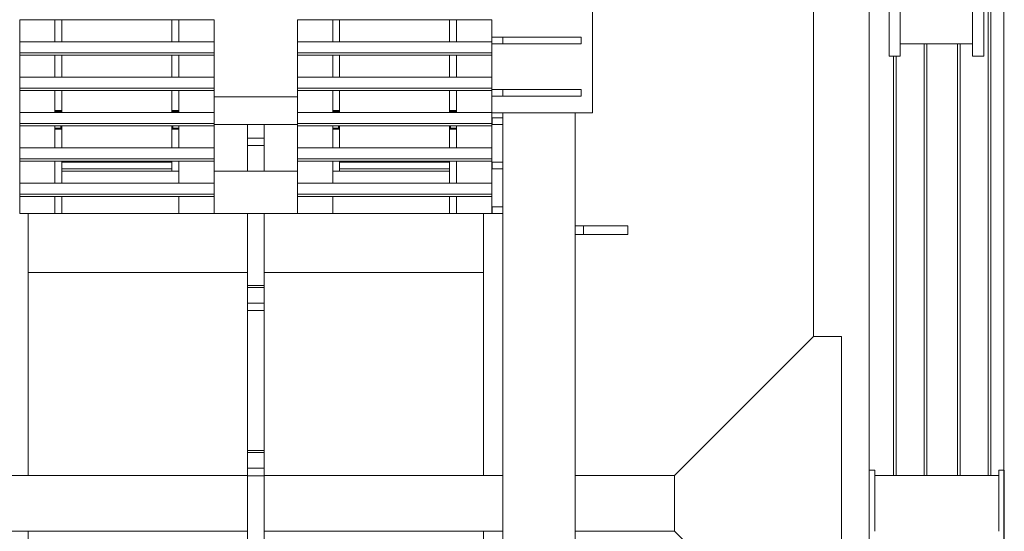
# Model space of a CAD drawing. Header units: millimetres. Extents: x 53746 to 116821, y -810352 to -765802.
# Tile 179 of 256: x 77480 to 79251, y -774552 to -773633. Entities that reach past the tile are written whole.
import ezdxf

# ---------------------------------------------------------------- set-up
doc = ezdxf.new("R2010")
doc.units = ezdxf.units.MM
doc.header["$MEASUREMENT"] = 0
for name, color, linetype, lineweight in [('Main Cradle Rails', 7, 'Continuous', 0), ('Side Cradle Stbd', 7, 'Continuous', 0), ('Side Cradle Tower', 7, 'Continuous', 0), ('Side Cradle Tower Rail Frame', 7, 'Continuous', 0), ('Side Slip Rails', 7, 'Continuous', 0)]:
    doc.layers.add(name, color=color, linetype=linetype, lineweight=lineweight)

# ---------------------------------------------------------------- blocks, each defined once
blk = doc.blocks.new('*U57')
at = {"layer": 'Side Cradle Stbd', "color": 7, "linetype": 'Continuous', "lineweight": 0}
for p, q in [((-6275.2, 15489.3), (-6275.2, 13634.5)), ((-6032.8, 13589), (-6032.8, 15489.3)), ((-6375.2, 15239.3), (-6375.2, 13874.7)), ((-6089.3, 14400.5), (-6219.3, 14400.5)), ((-6375.2, 13874.7), (-6625.2, 13624.7)), ((-6325.2, 13874.7), (-6375.2, 13874.7)), ((-6325.2, 13589), (-6325.2, 13874.7)), ((-7788.4, 13624.5), (-7393.8, 13624.5)), ((-7363.8, 13624.5), (-6969.3, 13624.5)), ((-6804.3, 13624.5), (-6625.2, 13624.5)), ((-6625.2, 13589), (-6625.2, 13624.7)), ((-6275.2, 13634.5), (-6265.2, 13634.5)), ((-6275.2, 13589), (-6275.2, 13634.5)), ((-6265.2, 13634.5), (-6265.2, 13624.5)), ((-6265.2, 13589), (-6265.2, 13624.5)), ((-6042.2, 13624.5), (-6265.2, 13624.5)), ((-6042.2, 13634.5), (-6032.2, 13634.5)), ((-6042.2, 13624.5), (-6042.2, 13634.5)), ((-6042.2, 13624.5), (-6042.2, 13589)), ((-6032.2, 13634.5), (-6032.2, 13589)), ((-6625.2, 13524.7), (-6625.2, 13589)), ((-6325.2, 13274.7), (-6325.2, 13589)), ((-6275.2, 13584.5), (-6275.2, 13589)), ((-6265.2, 13524.5), (-6265.2, 13589)), ((-6042.2, 13589), (-6042.2, 13524.5)), ((-6032.8, 12074.5), (-6032.8, 13589)), ((-6032.2, 13589), (-6032.2, 13584.5)), ((-7393.8, 13524.5), (-7788.4, 13524.5)), ((-6969.3, 13524.5), (-7363.8, 13524.5)), ((-6624.9, 13524.5), (-6804.3, 13524.5)), ((-6375.2, 13274.7), (-6625.2, 13524.7))]:
    blk.add_line(p, q, dxfattribs=at)
at = {"layer": 'Side Cradle Stbd', "color": 7, "linetype": 'Continuous', "lineweight": 0, "flags": 128}
for points in [[(-6219.3, 14378.3), (-6219.3, 14378.3), (-6239.3, 14378.3), (-6239.3, 14392.1), (-6239.3, 14431.3), (-6239.3, 14490.1), (-6239.3, 14559.5), (-6239.3, 14628.8), (-6239.3, 14687.6), (-6239.3, 14726.9)], [(-6219.3, 14378.3), (-6219.3, 14392.1), (-6219.3, 14431.3), (-6219.3, 14490.1), (-6219.3, 14559.5)], [(-6069.3, 14378.3), (-6069.3, 14378.3), (-6089.3, 14378.3), (-6089.3, 14392.1), (-6089.3, 14431.3), (-6089.3, 14490.1), (-6089.3, 14559.5)], [(-6069.3, 14378.3), (-6069.3, 14392.1), (-6069.3, 14431.3), (-6069.3, 14490.1), (-6069.3, 14559.5)], [(-6275.2, 13414.5), (-6275.2, 13434), (-6275.2, 13524.5), (-6275.2, 13584.5)], [(-6032.2, 13584.5), (-6032.2, 13524.5), (-6032.2, 13434), (-6032.2, 13414.5)]]:
    blk.add_lwpolyline(points, dxfattribs=at)
at = {"layer": 'Side Cradle Tower', "color": 7, "linetype": 'Continuous', "lineweight": 0}
for p, q in [((-7803.4, 14443.8), (-7803.4, 14404.1)), ((-7803.4, 14443.8), (-7453.8, 14443.8)), ((-7739.9, 14404.1), (-7739.9, 14443.8)), ((-7727.3, 14404.1), (-7727.3, 14443.8)), ((-7529.8, 14443.8), (-7529.8, 14404.1)), ((-7517.3, 14404.1), (-7517.3, 14443.8)), ((-7453.8, 14404.1), (-7453.8, 14443.8)), ((-7303.9, 14443.8), (-6954.3, 14443.8)), ((-7240.3, 14404.1), (-7240.3, 14443.8)), ((-7227.8, 14404.1), (-7227.8, 14443.8)), ((-7030.4, 14443.8), (-7030.4, 14404.1)), ((-7017.8, 14404.1), (-7017.8, 14443.8)), ((-6954.3, 14443.8), (-6954.3, 14404.1)), ((-7803.4, 14404.1), (-7453.8, 14404.1)), ((-7303.9, 14404.1), (-6954.3, 14404.1)), ((-6934.3, 14412.2), (-6934.3, 14400.2)), ((-6793.1, 14412.2), (-6793.1, 14400.2)), ((-7803.4, 14380.3), (-7803.4, 14384.5)), ((-7803.4, 14384.5), (-7453.8, 14384.5)), ((-7453.8, 14380.3), (-7453.8, 14384.5)), ((-7303.9, 14380.3), (-7303.9, 14384.5)), ((-7303.9, 14384.5), (-6954.3, 14384.5)), ((-6954.3, 14380.3), (-6954.3, 14384.5)), ((-7803.4, 14380.3), (-7803.4, 14340.5)), ((-7803.4, 14380.3), (-7453.8, 14380.3)), ((-7739.9, 14340.5), (-7739.9, 14380.3)), ((-7727.3, 14340.5), (-7727.3, 14380.3)), ((-7529.8, 14380.3), (-7529.8, 14340.5)), ((-7517.3, 14340.5), (-7517.3, 14380.3)), ((-7453.8, 14340.5), (-7453.8, 14380.3)), ((-7303.9, 14380.3), (-6954.3, 14380.3)), ((-7240.3, 14340.5), (-7240.3, 14380.3)), ((-7227.8, 14340.5), (-7227.8, 14380.3)), ((-7030.4, 14380.3), (-7030.4, 14340.5)), ((-7017.8, 14340.5), (-7017.8, 14380.3)), ((-6954.3, 14380.3), (-6954.3, 14340.5)), ((-7803.4, 14340.5), (-7453.8, 14340.5)), ((-7303.9, 14340.5), (-6954.3, 14340.5)), ((-7803.4, 14316.8), (-7803.4, 14321)), ((-7803.4, 14321), (-7453.8, 14321)), ((-7803.4, 14316.8), (-7803.4, 14277)), ((-7803.4, 14316.8), (-7453.8, 14316.8)), ((-7739.9, 14277), (-7739.9, 14316.8)), ((-7727.3, 14280.4), (-7727.3, 14316.8)), ((-7529.9, 14277), (-7529.9, 14316.8)), ((-7529.8, 14316.8), (-7529.8, 14280.4)), ((-7517.3, 14277), (-7517.3, 14316.8)), ((-7453.8, 14316.8), (-7453.8, 14321)), ((-7453.8, 14280.4), (-7453.8, 14316.8)), ((-7303.9, 14316.8), (-7303.9, 14321)), ((-7303.9, 14321), (-6954.3, 14321)), ((-7303.9, 14316.8), (-6954.3, 14316.8)), ((-7240.3, 14277), (-7240.3, 14316.8)), ((-7227.8, 14280.4), (-7227.8, 14316.8)), ((-7030.4, 14316.8), (-7030.4, 14280.4)), ((-7017.8, 14277), (-7017.8, 14316.8)), ((-6954.3, 14316.8), (-6954.3, 14321)), ((-6954.3, 14316.8), (-6954.3, 14277)), ((-6934.3, 14318.7), (-6934.3, 14306.7)), ((-6793.1, 14318.7), (-6793.1, 14306.7)), ((-7453.8, 14305), (-7303.8, 14305)), ((-7803.4, 14277), (-7453.8, 14277)), ((-7739.9, 14280.4), (-7727.3, 14280.4)), ((-7739.9, 14278.9), (-7729.5, 14279.1)), ((-7729.5, 14279.1), (-7729.5, 14277)), ((-7728.1, 14279.2), (-7728, 14279.3)), ((-7727.3, 14279.6), (-7727.3, 14280.4)), ((-7727.3, 14279.6), (-7727.3, 14277)), ((-7529.8, 14280.4), (-7517.3, 14280.4)), ((-7529.8, 14280.4), (-7529.8, 14279.6)), ((-7529.8, 14277), (-7529.8, 14279.6)), ((-7529.8, 14279.6), (-7529.8, 14279.5)), ((-7527.7, 14277), (-7527.7, 14279.1)), ((-7527.7, 14279.1), (-7517.3, 14278.9)), ((-7453.8, 14280.4), (-7453.8, 14280.4)), ((-7453.8, 14280.4), (-7453.8, 14277)), ((-7303.9, 14277), (-6954.3, 14277)), ((-7240.3, 14280.4), (-7227.8, 14280.4)), ((-7240.3, 14278.9), (-7230, 14279.1)), ((-7230, 14279.1), (-7230, 14277)), ((-7228.5, 14279.2), (-7228.4, 14279.3)), ((-7227.8, 14279.6), (-7227.8, 14280.4)), ((-7227.8, 14279.6), (-7227.8, 14277)), ((-7030.4, 14280.4), (-7017.8, 14280.4)), ((-7030.4, 14280.4), (-7030.4, 14279.6)), ((-7030.4, 14277), (-7030.4, 14279.6)), ((-7029.8, 14279.3), (-7029.7, 14279.3)), ((-7028.2, 14277), (-7028.2, 14279.1)), ((-7028.2, 14279.1), (-7017.8, 14278.9)), ((-6773.1, 14276.2), (-6954.3, 14276.2)), ((-6953.2, 14255.8), (-6953.2, 14267.8)), ((-7803.4, 14253.2), (-7803.4, 14257.4)), ((-7803.4, 14257.4), (-7453.8, 14257.4)), ((-7803.4, 14253.2), (-7803.4, 14213.4)), ((-7803.4, 14253.2), (-7453.8, 14253.2)), ((-7739.9, 14213.4), (-7739.9, 14253.2)), ((-7739.9, 14248.9), (-7729.5, 14248.7)), ((-7727.3, 14247.4), (-7739.9, 14247.4)), ((-7729.5, 14253.2), (-7729.5, 14248.7)), ((-7727.3, 14253.2), (-7727.3, 14248.2)), ((-7727.3, 14248.2), (-7727.3, 14247.4)), ((-7727.3, 14248.2), (-7727.3, 14248.2)), ((-7727.3, 14247.4), (-7727.3, 14213.4)), ((-7529.8, 14248.2), (-7529.8, 14253.2)), ((-7529.8, 14247.4), (-7529.8, 14248.2)), ((-7529.8, 14247.4), (-7529.8, 14213.4)), ((-7517.3, 14247.4), (-7529.8, 14247.4)), ((-7528.1, 14248.7), (-7527.7, 14248.7)), ((-7527.7, 14248.7), (-7527.7, 14253.2)), ((-7527.7, 14248.7), (-7517.3, 14248.9)), ((-7517.3, 14213.4), (-7517.3, 14253.2)), ((-7453.8, 14253.2), (-7453.8, 14257.4)), ((-7303.9, 14255.8), (-7453.8, 14255.8)), ((-7453.8, 14253.2), (-7453.8, 14247.4)), ((-7453.8, 14247.4), (-7453.8, 14213.4)), ((-7453.8, 14247.4), (-7453.8, 14247.4)), ((-7303.9, 14253.2), (-7303.9, 14257.4)), ((-7303.9, 14257.4), (-6954.3, 14257.4)), ((-7303.9, 14253.2), (-6954.3, 14253.2)), ((-7240.3, 14213.4), (-7240.3, 14253.2)), ((-7240.3, 14248.9), (-7230, 14248.7)), ((-7227.8, 14247.4), (-7240.3, 14247.4)), ((-7230, 14253.2), (-7230, 14248.7)), ((-7227.8, 14253.2), (-7227.8, 14248.2)), ((-7227.8, 14248.2), (-7227.8, 14247.4)), ((-7227.8, 14248.2), (-7227.8, 14248.2)), ((-7227.8, 14213.4), (-7227.8, 14247.4)), ((-7030.4, 14248.2), (-7030.4, 14253.2)), ((-7030.4, 14247.4), (-7030.4, 14248.2)), ((-7030.4, 14213.4), (-7030.4, 14247.4)), ((-7017.8, 14247.4), (-7030.4, 14247.4)), ((-7028.4, 14248.7), (-7028.2, 14248.7)), ((-7028.2, 14248.7), (-7028.2, 14253.2)), ((-7028.2, 14248.7), (-7017.8, 14248.9)), ((-7017.8, 14213.4), (-7017.8, 14253.2)), ((-6954.3, 14253.2), (-6954.3, 14257.4)), ((-6954.3, 14253.2), (-6954.3, 14213.4)), ((-7803.4, 14213.4), (-7453.8, 14213.4)), ((-7739.9, 14221.1), (-7739.9, 14221.1)), ((-7517.3, 14221.1), (-7517.3, 14221.1)), ((-7303.9, 14213.4), (-6954.3, 14213.4)), ((-7240.3, 14221.1), (-7240.3, 14221.1)), ((-7017.8, 14221.1), (-7017.8, 14221.1)), ((-7803.4, 14189.7), (-7803.4, 14193.9)), ((-7803.4, 14193.9), (-7453.8, 14193.9)), ((-7803.4, 14189.7), (-7803.4, 14149.9)), ((-7803.4, 14189.7), (-7453.8, 14189.7)), ((-7739.9, 14149.9), (-7739.9, 14189.7)), ((-7727.3, 14189.7), (-7727.3, 14187.8)), ((-7727.3, 14187.8), (-7529.9, 14187.8)), ((-7727.3, 14175.8), (-7727.3, 14187.8)), ((-7529.9, 14187.8), (-7529.9, 14175.8)), ((-7529.8, 14187.8), (-7529.9, 14187.8)), ((-7529.8, 14189.7), (-7529.8, 14171.8)), ((-7517.3, 14149.9), (-7517.3, 14189.7)), ((-7453.8, 14189.7), (-7453.8, 14193.9)), ((-7453.8, 14189.7), (-7453.8, 14171.8)), ((-7303.9, 14189.7), (-7303.9, 14193.9)), ((-7303.9, 14193.9), (-6954.3, 14193.9)), ((-7303.9, 14189.7), (-6954.3, 14189.7)), ((-7240.3, 14149.9), (-7240.3, 14189.7)), ((-7227.8, 14187.8), (-7227.8, 14189.7)), ((-7030.4, 14187.8), (-7227.8, 14187.8)), ((-7227.8, 14187.8), (-7227.8, 14175.8)), ((-7030.4, 14187.8), (-7030.4, 14189.7)), ((-7030.4, 14175.8), (-7030.4, 14187.8)), ((-7017.8, 14149.9), (-7017.8, 14189.7)), ((-6954.3, 14189.7), (-6954.3, 14193.9)), ((-6954.3, 14189.7), (-6954.3, 14149.9)), ((-6953.2, 14175.8), (-6953.2, 14187.8)), ((-7529.9, 14175.8), (-7727.3, 14175.8)), ((-7727.3, 14175.8), (-7727.3, 14149.9)), ((-7529.8, 14171.8), (-7727.3, 14171.8)), ((-7529.9, 14175.8), (-7529.8, 14175.8)), ((-7517.3, 14171.8), (-7529.8, 14171.8)), ((-7529.8, 14171.8), (-7529.8, 14171.8)), ((-7453.8, 14171.8), (-7453.8, 14171.8)), ((-7303.8, 14171.8), (-7453.8, 14171.8)), ((-7227.8, 14171.8), (-7240.3, 14171.8)), ((-7227.8, 14175.8), (-7030.4, 14175.8)), ((-7227.8, 14171.8), (-7227.8, 14175.8)), ((-7030.4, 14171.8), (-7227.8, 14171.8)), ((-7227.8, 14171.8), (-7227.8, 14171.8)), ((-7030.4, 14149.9), (-7030.4, 14175.8)), ((-7803.4, 14149.9), (-7453.8, 14149.9)), ((-7303.9, 14149.9), (-6954.3, 14149.9)), ((-7803.4, 14126.1), (-7803.4, 14130.4)), ((-7803.4, 14130.4), (-7453.8, 14130.4)), ((-7803.4, 14126.1), (-7803.4, 14095.8)), ((-7803.4, 14126.1), (-7453.8, 14126.1)), ((-7739.9, 14095.8), (-7739.9, 14126.1)), ((-7727.3, 14126.1), (-7727.3, 14095.8)), ((-7517.3, 14095.8), (-7517.3, 14126.1)), ((-7453.8, 14126.1), (-7453.8, 14130.4)), ((-7303.9, 14126.1), (-7303.9, 14130.4)), ((-7303.9, 14130.4), (-6954.3, 14130.4)), ((-7303.9, 14126.1), (-6954.3, 14126.1)), ((-7240.3, 14095.8), (-7240.3, 14126.1)), ((-7030.4, 14095.8), (-7030.4, 14126.1)), ((-7017.8, 14095.8), (-7017.8, 14126.1)), ((-6954.3, 14126.1), (-6954.3, 14130.4)), ((-6954.3, 14126.1), (-6954.3, 14095.8)), ((-7517.3, 14100.4), (-7517.3, 14100.4)), ((-7240.3, 14100.4), (-7240.3, 14100.4)), ((-6953.2, 14095.8), (-6953.2, 14107.8)), ((-7727.3, 14095.8), (-7030.4, 14095.8))]:
    blk.add_line(p, q, dxfattribs=at)
at = {"layer": 'Side Cradle Tower', "color": 7, "linetype": 'Continuous', "lineweight": 0, "flags": 128}
for points in [[(-6773.1, 14536.2), (-6773.1, 14536.2), (-6773.1, 14276.2), (-6773.1, 14276.2)], [(-7453.8, 14443.8), (-7453.8, 14442.8), (-7453.8, 14422.2), (-7453.8, 14404.1)], [(-7303.8, 14404.1), (-7303.8, 14422.2), (-7303.8, 14442.8), (-7303.8, 14443.8)], [(-7803.4, 14384.5), (-7803.4, 14404.1), (-7803.4, 14404.1)], [(-7453.8, 14384.5), (-7453.8, 14404.1), (-7453.8, 14404.1)], [(-7303.9, 14384.5), (-7303.9, 14404.1), (-7303.9, 14404.1)], [(-6954.3, 14412.2), (-6934.3, 14412.2), (-6793.1, 14412.2), (-6793.1, 14412.2)], [(-6954.3, 14384.5), (-6954.3, 14404.1), (-6954.3, 14404.1)], [(-6954.3, 14400.2), (-6934.3, 14400.2), (-6793.1, 14400.2), (-6793.1, 14400.2)], [(-7453.8, 14380.3), (-7453.8, 14379.3), (-7453.8, 14340.5)], [(-7303.8, 14340.5), (-7303.8, 14379.3), (-7303.8, 14380.3)], [(-7803.4, 14321), (-7803.4, 14340.5), (-7803.4, 14340.5)], [(-7453.8, 14321), (-7453.8, 14340.5), (-7453.8, 14340.5)], [(-7303.9, 14321), (-7303.9, 14340.5), (-7303.9, 14340.5)], [(-6954.3, 14321), (-6954.3, 14340.5), (-6954.3, 14340.5)], [(-7453.8, 14316.8), (-7453.8, 14314.4), (-7453.8, 14293.7), (-7453.8, 14277)], [(-7303.8, 14277), (-7303.8, 14293.7), (-7303.8, 14314.4), (-7303.8, 14316.8)], [(-6954.3, 14318.7), (-6934.3, 14318.7), (-6793.1, 14318.7), (-6793.1, 14318.7)], [(-6954.3, 14306.7), (-6934.3, 14306.7), (-6793.1, 14306.7), (-6793.1, 14306.7)], [(-7803.4, 14257.4), (-7803.4, 14277), (-7803.4, 14277)], [(-7729.5, 14279.1), (-7729.3, 14279.1), (-7728.9, 14279.1), (-7728.7, 14279.1), (-7728.4, 14279.2), (-7728.1, 14279.2)], [(-7728, 14279.3), (-7727.8, 14279.3), (-7727.5, 14279.4), (-7727.5, 14279.4), (-7727.4, 14279.5), (-7727.3, 14279.6)], [(-7529.8, 14279.5), (-7529.7, 14279.4), (-7529.6, 14279.4), (-7529.4, 14279.3), (-7529.2, 14279.3), (-7529.1, 14279.2), (-7528.7, 14279.2), (-7528.5, 14279.1), (-7528.3, 14279.1), (-7527.8, 14279.1), (-7527.7, 14279.1)], [(-7453.8, 14257.4), (-7453.8, 14277), (-7453.8, 14277)], [(-7303.9, 14257.4), (-7303.9, 14277), (-7303.9, 14277)], [(-7230, 14279.1), (-7229.8, 14279.1), (-7229.3, 14279.1), (-7229.1, 14279.1), (-7228.9, 14279.2), (-7228.5, 14279.2)], [(-7228.4, 14279.3), (-7228.2, 14279.3), (-7228, 14279.4), (-7228, 14279.4), (-7227.8, 14279.5), (-7227.8, 14279.6)], [(-7030.4, 14279.6), (-7030.4, 14279.6), (-7030.3, 14279.5), (-7030.2, 14279.4), (-7030.1, 14279.4), (-7029.8, 14279.3)], [(-7029.7, 14279.3), (-7029.5, 14279.2), (-7029.1, 14279.2), (-7029, 14279.1), (-7028.6, 14279.1), (-7028.2, 14279.1)], [(-6954.3, 14257.4), (-6954.3, 14277), (-6954.3, 14277)], [(-6934.3, 14267.8), (-6953.2, 14267.8), (-6954.3, 14267.8)], [(-7729.5, 14248.7), (-7729, 14248.7), (-7728.7, 14248.6), (-7728.6, 14248.6), (-7728.2, 14248.6), (-7728, 14248.5), (-7727.9, 14248.5), (-7727.6, 14248.4), (-7727.5, 14248.4), (-7727.4, 14248.3), (-7727.3, 14248.2)], [(-7529.8, 14248.2), (-7529.8, 14248.2), (-7529.7, 14248.3), (-7529.7, 14248.4), (-7529.6, 14248.4), (-7529.3, 14248.5), (-7529.2, 14248.5), (-7528.9, 14248.6), (-7528.6, 14248.6), (-7528.5, 14248.6), (-7528.1, 14248.7)], [(-7453.8, 14253.2), (-7453.8, 14250.9), (-7453.8, 14228.8), (-7453.8, 14213.4)], [(-7303.8, 14213.4), (-7303.8, 14228.8), (-7303.8, 14250.9), (-7303.8, 14253.2)], [(-7230, 14248.7), (-7229.5, 14248.7), (-7229.1, 14248.6), (-7229.1, 14248.6), (-7228.7, 14248.6), (-7228.4, 14248.5), (-7228.3, 14248.5), (-7228.1, 14248.4), (-7228, 14248.4), (-7227.9, 14248.3), (-7227.8, 14248.2)], [(-7030.4, 14248.2), (-7030.3, 14248.3), (-7030.2, 14248.4), (-7030.2, 14248.4), (-7029.9, 14248.5), (-7029.7, 14248.5), (-7029.6, 14248.5), (-7029.2, 14248.6), (-7029, 14248.6), (-7028.8, 14248.7), (-7028.4, 14248.7)], [(-6934.3, 14255.8), (-6953.2, 14255.8), (-6954.3, 14255.8)], [(-7803.4, 14193.9), (-7803.4, 14213.4), (-7803.4, 14213.4)], [(-7453.8, 14193.9), (-7453.8, 14213.4), (-7453.8, 14213.4)], [(-7303.9, 14193.9), (-7303.9, 14213.4), (-7303.9, 14213.4)], [(-6954.3, 14193.9), (-6954.3, 14213.4), (-6954.3, 14213.4)], [(-7453.8, 14189.7), (-7453.8, 14185.9), (-7453.8, 14149.9)], [(-7303.8, 14149.9), (-7303.8, 14185.9), (-7303.8, 14189.7)], [(-6934.3, 14187.8), (-6953.2, 14187.8), (-6954.3, 14187.8)], [(-6934.3, 14175.8), (-6953.2, 14175.8), (-6954.3, 14175.8)], [(-7803.4, 14130.4), (-7803.4, 14149.9), (-7803.4, 14149.9)], [(-7453.8, 14130.4), (-7453.8, 14149.9), (-7453.8, 14149.9)], [(-7303.9, 14130.4), (-7303.9, 14149.9), (-7303.9, 14149.9)], [(-6954.3, 14130.4), (-6954.3, 14149.9), (-6954.3, 14149.9)], [(-7453.8, 14126.1), (-7453.8, 14107.3), (-7453.8, 14095.8)], [(-7303.8, 14095.8), (-7303.8, 14107.3), (-7303.8, 14126.1)], [(-6934.3, 14107.8), (-6953.2, 14107.8), (-6954.3, 14107.8)], [(-7803.4, 14095.8), (-7803.4, 14095.8), (-7727.3, 14095.8), (-7727.3, 14095.8)], [(-6954.3, 14095.8), (-6954.3, 14095.8), (-7030.4, 14095.8), (-7030.4, 14095.8)], [(-6934.3, 14095.8), (-6953.2, 14095.8), (-6954.3, 14095.8)]]:
    blk.add_lwpolyline(points, dxfattribs=at)
at = {"layer": 'Side Cradle Tower Rail Frame', "color": 7, "linetype": 'Continuous', "lineweight": 0}
for p, q in [((-6934.3, 14276.2), (-6934.3, 13589)), ((-6804.3, 13589), (-6804.3, 14276.2)), ((-7393.8, 14255.8), (-7393.8, 14231.2)), ((-7363.8, 14231.2), (-7363.8, 14255.8)), ((-7363.8, 14231.2), (-7393.8, 14231.2)), ((-7393.8, 14231.2), (-7393.8, 14217.7)), ((-7363.8, 14217.7), (-7363.8, 14231.2)), ((-7363.8, 14217.7), (-7393.8, 14217.7)), ((-7393.8, 14217.7), (-7393.8, 14171.8)), ((-7363.8, 14171.8), (-7363.8, 14217.7)), ((-7788.4, 13624.5), (-7788.4, 14095.8)), ((-7393.8, 14095.8), (-7393.8, 13966.1)), ((-7363.8, 13966.1), (-7363.8, 14095.8)), ((-6969.3, 14095.8), (-6969.3, 13624.5)), ((-6804.3, 14073.7), (-6789.3, 14073.7)), ((-6789.3, 14073.7), (-6709.3, 14073.7)), ((-6789.3, 14057.7), (-6789.3, 14073.7)), ((-6709.3, 14057.7), (-6709.3, 14073.7)), ((-6789.3, 14057.7), (-6804.3, 14057.7)), ((-6709.3, 14057.7), (-6789.3, 14057.7)), ((-7788.4, 13989.6), (-7393.8, 13989.6)), ((-7363.8, 13989.6), (-6969.3, 13989.6)), ((-7363.8, 13966.1), (-7393.8, 13966.1)), ((-7393.8, 13966.1), (-7393.8, 13962.7)), ((-7363.8, 13962.7), (-7393.8, 13962.7)), ((-7393.8, 13962.7), (-7393.8, 13934.5)), ((-7363.8, 13962.7), (-7363.8, 13966.1)), ((-7363.8, 13934.5), (-7363.8, 13962.7)), ((-7363.8, 13934.5), (-7393.8, 13934.5)), ((-7393.8, 13934.5), (-7393.8, 13921)), ((-7363.8, 13921), (-7363.8, 13934.5)), ((-7363.8, 13921), (-7393.8, 13921)), ((-7393.8, 13921), (-7393.8, 13669.4)), ((-7363.8, 13669.4), (-7363.8, 13921)), ((-7363.8, 13669.4), (-7393.8, 13669.4)), ((-7393.8, 13669.4), (-7393.8, 13666)), ((-7363.8, 13666), (-7393.8, 13666)), ((-7393.8, 13666), (-7393.8, 13637.7)), ((-7363.8, 13666), (-7363.8, 13669.4)), ((-7363.8, 13637.7), (-7363.8, 13666)), ((-7823.4, 13624.5), (-7788.4, 13624.5)), ((-7363.8, 13637.7), (-7393.8, 13637.7)), ((-7393.8, 13637.7), (-7393.8, 13624.2)), ((-7363.8, 13624.2), (-7393.8, 13624.2)), ((-7393.8, 13624.2), (-7393.8, 13589)), ((-7363.8, 13624.2), (-7363.8, 13637.7)), ((-7363.8, 13589), (-7363.8, 13624.2)), ((-6969.3, 13624.5), (-6934.3, 13624.5)), ((-7393.8, 13589), (-7393.8, 13372.7)), ((-7363.8, 13372.7), (-7363.8, 13589)), ((-6934.3, 13589), (-6934.3, 11594.5)), ((-6804.3, 11594.5), (-6804.3, 13589)), ((-7788.4, 13524.5), (-7823.4, 13524.5)), ((-7788.4, 11579.5), (-7788.4, 13524.5)), ((-6969.3, 13524.5), (-6969.3, 11579.5)), ((-6934.3, 13524.5), (-6969.3, 13524.5))]:
    blk.add_line(p, q, dxfattribs=at)
at = {"layer": 'Side Slip Rails', "color": 7, "linetype": 'Continuous', "lineweight": 0}
for p, q in [((-6061.3, 14483.3), (-6061.3, 13624.5)), ((-6056.6, 14483.3), (-6056.6, 13624.5)), ((-6176.6, 14400.5), (-6176.6, 13624.5)), ((-6171.6, 14400.5), (-6171.6, 13624.5)), ((-6116.6, 14400.5), (-6116.6, 13624.5)), ((-6111.6, 14400.5), (-6111.6, 13624.5)), ((-6231.6, 14378.3), (-6231.6, 13624.5)), ((-6227, 14378.3), (-6227, 13624.5))]:
    blk.add_line(p, q, dxfattribs=at)

msp = doc.modelspace()

# ---------------------------------------------------------------- block references
at = {"layer": 'Main Cradle Rails', "color": 7, "linetype": 'Continuous', "lineweight": 0}
msp.add_blockref('*U57', (85283.05, -788076.95), dxfattribs=at)

doc.saveas('drawing.dxf')
